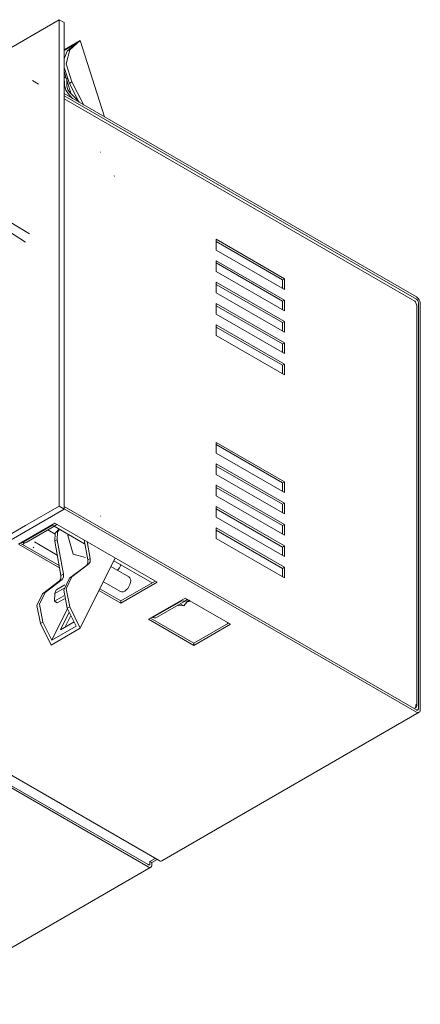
# Model space of a CAD drawing. Header units: millimetres. Extents: x -6861 to -4784, y -1296 to 6808.
# Tile 14 of 16: x -5464 to -5347, y -1251 to -965. Entities that reach past the tile are written whole.
import ezdxf

# ---------------------------------------------------------------- set-up
doc = ezdxf.new("R2010")
doc.units = ezdxf.units.MM
doc.layers.add('E-LITE-EQPM', color=7, linetype='Continuous', lineweight=20)

# ---------------------------------------------------------------- blocks, each defined once
blk = doc.blocks.new('COLIN-2_GLB - 034008501 COLIN-1 White downlight LED 18_25W 2700K 20_ 2100_2775 lm-658659-00 Isometrico PDF')
at = {"layer": 'E-LITE-EQPM', "color": 251, "lineweight": 9, "true_color": 0x636466}
for p, q in [((-6844.06, -965.11), (-7086.59, -1105.14)), ((-6844.06, -965.11), (-6844.06, -1106.37)), ((-6842.64, -965.93), (-6844.06, -965.11)), ((-6842.64, -1107.18), (-6842.64, -965.93)), ((-6842.64, -973.85), (-6837.96, -971.15)), ((-6841.03, -973.87), (-6837.96, -971.15)), ((-6837.96, -971.15), (-6830.98, -993.33)), ((-6842.67, -976.51), (-6841.74, -974.28)), ((-6839.16, -972), (-6842.64, -974.01)), ((-6841.74, -974.28), (-6839.16, -972)), ((-6841.03, -973.87), (-6841.74, -974.28)), ((-6841.13, -983.61), (-6842.68, -979.03)), ((-6842.64, -980.17), (-6842.05, -982.06)), ((-6850.11, -983.81), (-6851.88, -982.79)), ((-6841.87, -982.16), (-6842.63, -981.75)), ((-6842.63, -981.75), (-6842.56, -984.11)), ((-6841.85, -984.46), (-6841.87, -982.16)), ((-6841.87, -982.63), (-6840.59, -986.7)), ((-6840.43, -983.2), (-6841.13, -983.61)), ((-6836.94, -989.89), (-6840.43, -983.2)), ((-6842.64, -984.16), (-6842.56, -984.11)), ((-6838.25, -989.13), (-6841.13, -983.61)), ((-6740.41, -1045.62), (-6842.64, -986.59)), ((-6842.64, -987.25), (-6740.41, -1046.27)), ((-6740.87, -1046.88), (-6842.64, -988.12)), ((-6840.11, -988.06), (-6841.2, -986.95)), ((-6838.32, -988.99), (-6840.95, -986.33)), ((-6831.99, -1003.53), (-6832.1, -1003.59)), ((-6828.09, -1010.53), (-6827.99, -1010.47)), ((-6852.67, -1027.25), (-6870.01, -1016.96)), ((-6853.82, -1029.68), (-6870.44, -1019.06)), ((-6798.52, -1028.88), (-6798.52, -1031.98)), ((-6798.52, -1028.88), (-6778.72, -1040.31)), ((-6779.28, -1040.64), (-6798.52, -1029.54)), ((-6778.72, -1043.42), (-6798.52, -1031.98)), ((-6798.52, -1038.19), (-6798.52, -1035.09)), ((-6798.52, -1035.09), (-6778.72, -1046.52)), ((-6779.28, -1046.84), (-6798.52, -1035.74)), ((-6778.72, -1049.62), (-6798.52, -1038.19)), ((-6778.72, -1040.31), (-6779.28, -1040.64)), ((-6778.72, -1040.31), (-6778.72, -1043.42)), ((-6798.52, -1041.29), (-6798.52, -1044.4)), ((-6798.52, -1041.29), (-6778.72, -1052.72)), ((-6779.28, -1053.05), (-6798.52, -1041.95)), ((-6779.28, -1043.09), (-6779.28, -1040.64)), ((-6778.72, -1055.83), (-6798.52, -1044.4)), ((-6798.52, -1050.6), (-6798.52, -1047.5)), ((-6798.52, -1047.5), (-6778.72, -1058.93)), ((-6779.28, -1059.26), (-6798.52, -1048.15)), ((-6778.72, -1046.52), (-6779.28, -1046.84)), ((-6779.28, -1049.29), (-6779.28, -1046.84)), ((-6778.72, -1046.52), (-6778.72, -1049.62)), ((-6740.32, -1164.36), (-6740.32, -1048)), ((-6739.86, -1047.21), (-6739.86, -1165.15)), ((-6739.3, -1165.48), (-6739.3, -1047.54)), ((-6778.72, -1062.03), (-6798.52, -1050.6)), ((-6798.52, -1056.81), (-6798.52, -1053.7)), ((-6798.52, -1053.7), (-6778.72, -1065.13)), ((-6779.28, -1065.46), (-6798.52, -1054.36)), ((-6778.72, -1052.72), (-6779.28, -1053.05)), ((-6779.28, -1055.5), (-6779.28, -1053.05)), ((-6778.72, -1052.72), (-6778.72, -1055.83)), ((-6778.72, -1068.24), (-6798.52, -1056.81)), ((-6778.72, -1058.93), (-6779.28, -1059.26)), ((-6779.28, -1061.71), (-6779.28, -1059.26)), ((-6778.72, -1058.93), (-6778.72, -1062.03)), ((-6778.72, -1065.13), (-6779.28, -1065.46)), ((-6779.28, -1067.91), (-6779.28, -1065.46)), ((-6778.72, -1065.13), (-6778.72, -1068.24)), ((-6798.52, -1090.94), (-6798.52, -1087.83)), ((-6798.52, -1087.83), (-6778.72, -1099.26)), ((-6779.28, -1099.59), (-6798.52, -1088.49)), ((-6778.72, -1102.37), (-6798.52, -1090.94)), ((-6798.52, -1097.14), (-6798.52, -1094.04)), ((-6778.72, -1105.47), (-6798.52, -1094.04)), ((-6779.28, -1105.8), (-6798.52, -1094.69)), ((-6778.72, -1108.57), (-6798.52, -1097.14)), ((-6798.52, -1103.35), (-6798.52, -1100.24)), ((-6778.72, -1111.67), (-6798.52, -1100.24)), ((-6778.72, -1099.26), (-6779.28, -1099.59)), ((-6779.28, -1102.04), (-6779.28, -1099.59)), ((-6778.72, -1099.26), (-6778.72, -1102.37)), ((-6779.28, -1112), (-6798.52, -1100.9)), ((-6778.72, -1114.78), (-6798.52, -1103.35)), ((-6779.28, -1105.8), (-6778.72, -1105.47)), ((-6779.28, -1108.25), (-6779.28, -1105.8)), ((-6778.72, -1105.47), (-6778.72, -1108.57)), ((-6842.64, -1107.18), (-7085.18, -1247.21)), ((-6853.82, -1112.01), (-6844.06, -1106.37)), ((-6844.06, -1106.37), (-6842.64, -1107.18)), ((-6740.41, -1165.47), (-6842.64, -1106.44)), ((-6842.64, -1107.1), (-6740.41, -1166.12)), ((-6798.52, -1109.55), (-6798.52, -1106.45)), ((-6778.72, -1117.88), (-6798.52, -1106.45)), ((-6779.28, -1118.21), (-6798.52, -1107.1)), ((-6855.93, -1117.38), (-6845.33, -1111.26)), ((-6846.26, -1111.97), (-6854.75, -1116.87)), ((-6853.67, -1116.88), (-6845.18, -1111.98)), ((-6846.26, -1111.8), (-6846.26, -1111.97)), ((-6815.63, -1128.41), (-6845.33, -1111.26)), ((-6831.99, -1109.23), (-6832.1, -1109.29)), ((-6778.72, -1120.98), (-6798.52, -1109.55)), ((-6779.28, -1112), (-6778.72, -1111.67)), ((-6779.28, -1114.45), (-6779.28, -1112)), ((-6778.72, -1111.67), (-6778.72, -1114.78)), ((-7086.59, -1246.4), (-6853.82, -1112.01)), ((-6845.3, -1114.47), (-6847.41, -1113.25)), ((-6845.56, -1112.19), (-6836.7, -1117.31)), ((-6844, -1113.02), (-6844.45, -1113.28)), ((-6798.52, -1115.76), (-6798.52, -1112.65)), ((-6798.52, -1112.65), (-6778.72, -1124.09)), ((-6779.28, -1124.41), (-6798.52, -1113.31)), ((-6855.93, -1117.38), (-6843.97, -1124.29)), ((-6844.1, -1123.56), (-6855.37, -1117.06)), ((-6854.75, -1116.87), (-6854.75, -1116.7)), ((-6854.63, -1117.52), (-6854.12, -1117.03)), ((-6851.27, -1116.73), (-6844.66, -1120.55)), ((-6845.4, -1116.52), (-6844.69, -1116.11)), ((-6843.57, -1126.47), (-6845.4, -1116.52)), ((-6844.69, -1116.11), (-6842.86, -1126.06)), ((-6835.79, -1121.98), (-6836.86, -1116.15)), ((-6835.09, -1121.57), (-6835.99, -1116.65)), ((-6778.72, -1127.19), (-6798.52, -1115.76)), ((-6851.4, -1118.22), (-6851.67, -1118.48)), ((-6836.5, -1121.24), (-6840.04, -1120.29)), ((-6779.28, -1118.21), (-6778.72, -1117.88)), ((-6779.28, -1120.66), (-6779.28, -1118.21)), ((-6778.72, -1117.88), (-6778.72, -1120.98)), ((-6840.43, -1126.9), (-6835.46, -1123.12)), ((-6827.84, -1121.36), (-6837.96, -1141.8)), ((-6836.17, -1123.53), (-6835.46, -1123.12)), ((-6835.79, -1121.98), (-6835.09, -1121.57)), ((-6828.25, -1122.19), (-6817.12, -1128.61)), ((-6843.57, -1126.47), (-6842.86, -1126.06)), ((-6841.13, -1127.3), (-6836.17, -1123.53)), ((-6823.85, -1126.85), (-6829.07, -1123.84)), ((-6778.72, -1124.09), (-6779.28, -1124.41)), ((-6779.28, -1126.86), (-6779.28, -1124.41)), ((-6778.72, -1124.09), (-6778.72, -1127.19)), ((-6848.91, -1131.8), (-6843.95, -1128.02)), ((-6843.24, -1127.61), (-6848.2, -1131.39)), ((-6843.95, -1128.02), (-6843.24, -1127.61)), ((-6841.13, -1127.3), (-6840.43, -1126.9)), ((-6831.27, -1128.28), (-6826.32, -1131.13)), ((-6826.24, -1133.88), (-6816.2, -1128.08)), ((-6815.63, -1128.41), (-6826.24, -1134.53)), ((-6823.85, -1126.85), (-6823.57, -1127.11)), ((-6848.91, -1131.8), (-6848.2, -1131.39)), ((-6845.46, -1133.97), (-6845.39, -1131.69)), ((-6842.65, -1130.11), (-6845.39, -1131.69)), ((-6842.46, -1129.21), (-6844.77, -1130.55)), ((-6832.56, -1130.88), (-6826.24, -1134.53)), ((-6826.24, -1133.88), (-6832.31, -1130.37)), ((-6842.72, -1132.39), (-6845.46, -1133.97)), ((-6844.7, -1134.44), (-6845.46, -1133.97)), ((-6842.58, -1133.22), (-6844.7, -1134.44)), ((-6826.24, -1134.53), (-6826.24, -1133.88)), ((-6818.15, -1139.2), (-6807.55, -1133.07)), ((-6808.48, -1133.79), (-6816.97, -1138.68)), ((-6815.89, -1138.69), (-6807.4, -1133.79)), ((-6807.94, -1135.33), (-6809, -1134.71)), ((-6808.48, -1133.61), (-6808.48, -1133.79)), ((-6806.58, -1133.63), (-6807.94, -1135.33)), ((-6807.78, -1134.01), (-6807.49, -1134.17)), ((-6794.42, -1140.65), (-6807.55, -1133.07)), ((-6807.15, -1134.01), (-6806.47, -1134.07)), ((-6806.47, -1134.07), (-6806.15, -1133.69)), ((-6846.23, -1145.28), (-6841.68, -1136.07)), ((-6843.71, -1142.22), (-6841.17, -1137.09)), ((-6841.74, -1135.94), (-6841.03, -1135.53)), ((-6839.16, -1141.19), (-6841.74, -1135.94)), ((-6837.96, -1141.8), (-6841.03, -1135.53)), ((-6807.94, -1135.33), (-6809.78, -1135.16)), ((-6849.51, -1140.43), (-6848.81, -1140.02)), ((-6846.45, -1146.69), (-6849.51, -1140.43)), ((-6848.81, -1140.02), (-6846.23, -1145.28)), ((-6839.77, -1139.95), (-6843.71, -1142.22)), ((-6840.68, -1138.1), (-6842.32, -1141.42)), ((-6818.15, -1139.2), (-6805.02, -1146.78)), ((-6805.02, -1146.13), (-6817.59, -1138.87)), ((-6816.97, -1138.68), (-6816.97, -1138.51)), ((-6794.98, -1140.33), (-6805.02, -1146.13)), ((-6837.96, -1141.8), (-6846.45, -1146.69)), ((-6846.23, -1145.28), (-6839.16, -1141.19)), ((-6805.02, -1146.78), (-6794.42, -1140.65)), ((-6805.02, -1146.13), (-6805.02, -1146.78)), ((-6910.2, -1154.35), (-6815.11, -1209.25)), ((-6913.38, -1156.19), (-6818.29, -1211.09)), ((-6818.29, -1210.43), (-6912.81, -1155.86)), ((-6814.32, -1209.33), (-6739.62, -1166.2)), ((-6740.77, -1164.89), (-6740.64, -1164.81)), ((-6740.55, -1163.98), (-6740.62, -1164.03)), ((-6816.21, -1208.61), (-6817.74, -1209.49)), ((-6817.18, -1209.82), (-6815.65, -1208.94)), ((-6886.46, -1250.98), (-6817.5, -1211.16)), ((-6817.74, -1209.49), (-6817.18, -1209.82)), ((-6817.74, -1209.49), (-6817.74, -1210.12)), ((-6817.18, -1210.45), (-6817.18, -1209.82))]:
    blk.add_line(p, q, dxfattribs=at)
for points in [[(-6840.43, -983.2, 0), (-6842.05, -977.89, 0), (-6841.03, -973.87, 0)], [(-6842.56, -984.11, 0), (-6842.13, -985.61, 0), (-6841.2, -986.95, 0)], [(-6840.95, -986.33, 0), (-6841.56, -985.45, 0), (-6841.85, -984.46, 0)], [(-6740.41, -1045.62, 0), (-6740.12, -1045.83, 0), (-6739.85, -1046.11, 0), (-6739.62, -1046.45, 0), (-6739.45, -1046.81, 0), (-6739.34, -1047.19, 0), (-6739.3, -1047.54, 0)], [(-6740.87, -1046.88, 0), (-6740.69, -1047.05, 0), (-6740.57, -1047.3, 0), (-6740.53, -1047.62, 0)], [(-6740.32, -1048, 0), (-6740.36, -1047.84, 0), (-6740.47, -1047.69, 0)], [(-6740.41, -1046.27, 0), (-6740.27, -1046.37, 0), (-6740.14, -1046.51, 0), (-6740.02, -1046.68, 0), (-6739.94, -1046.86, 0), (-6739.88, -1047.04, 0), (-6739.86, -1047.21, 0)], [(-6844.8, -1111.57, 0), (-6844.87, -1111.68, 0), (-6845.12, -1111.94, 0), (-6845.45, -1112.08, 0), (-6845.84, -1112.09, 0), (-6846.26, -1111.97, 0)], [(-6845.4, -1116.52, 0), (-6845.24, -1114.21, 0), (-6844.31, -1113.22, 0)], [(-6844.02, -1113.09, 0), (-6844.53, -1113.8, 0), (-6844.69, -1116.11, 0)], [(-6840.04, -1120.29, 0), (-6841.56, -1114.83, 0), (-6841.43, -1114.63, 0)], [(-6854.75, -1116.87, 0), (-6854.32, -1116.99, 0), (-6853.94, -1116.98, 0), (-6853.61, -1116.84, 0)], [(-6836.17, -1123.53, 0), (-6835.8, -1122.91, 0), (-6835.79, -1121.98, 0)], [(-6835.46, -1123.12, 0), (-6835.09, -1122.5, 0), (-6835.09, -1121.57, 0)], [(-6826.18, -1123.29, 0), (-6826.3, -1123.64, 0), (-6826.57, -1124.21, 0), (-6826.94, -1124.74, 0), (-6827.13, -1124.97, 0)], [(-6842.86, -1126.06, 0), (-6842.87, -1126.99, 0), (-6843.24, -1127.61, 0)], [(-6843.95, -1128.02, 0), (-6843.58, -1127.4, 0), (-6843.57, -1126.47, 0)], [(-6841.74, -1135.94, 0), (-6842.76, -1130.74, 0), (-6841.13, -1127.3, 0)], [(-6841.03, -1135.53, 0), (-6842.05, -1130.33, 0), (-6840.43, -1126.9, 0)], [(-6823.57, -1127.11, 0), (-6823.39, -1127.5, 0), (-6823.33, -1127.98, 0), (-6823.39, -1128.54, 0), (-6823.57, -1129.13, 0), (-6823.85, -1129.71, 0), (-6824.21, -1130.24, 0), (-6824.63, -1130.68, 0), (-6825.08, -1131.01, 0), (-6825.53, -1131.2, 0), (-6825.96, -1131.25, 0), (-6826.32, -1131.13, 0)], [(-6849.51, -1140.43, 0), (-6850.54, -1135.23, 0), (-6848.91, -1131.8, 0)], [(-6848.2, -1131.39, 0), (-6849.83, -1134.82, 0), (-6848.81, -1140.02, 0)], [(-6845.39, -1131.69, 0), (-6844.96, -1130.69, 0), (-6844.78, -1130.56, 0)], [(-6807.02, -1133.38, 0), (-6807.09, -1133.49, 0), (-6807.34, -1133.75, 0), (-6807.67, -1133.89, 0), (-6808.06, -1133.9, 0), (-6808.48, -1133.79, 0)], [(-6816.97, -1138.68, 0), (-6816.54, -1138.8, 0), (-6816.16, -1138.79, 0), (-6815.83, -1138.65, 0)], [(-6795.16, -1140.45, 0), (-6795.26, -1140.31, 0), (-6795.38, -1140.14, 0)], [(-6740.53, -1163.99, 0), (-6740.57, -1164.34, 0), (-6740.69, -1164.72, 0), (-6740.87, -1165.09, 0), (-6740.92, -1165.17, 0)], [(-6740.64, -1164.81, 0), (-6740.47, -1164.68, 0), (-6740.36, -1164.53, 0), (-6740.32, -1164.36, 0), (-6740.36, -1164.2, 0), (-6740.47, -1164.05, 0), (-6740.64, -1163.91, 0)], [(-6740.41, -1165.47, 0), (-6740.27, -1165.53, 0), (-6740.14, -1165.54, 0), (-6740.02, -1165.51, 0), (-6739.94, -1165.43, 0), (-6739.88, -1165.31, 0), (-6739.86, -1165.15, 0)], [(-6740.41, -1166.12, 0), (-6740.12, -1166.24, 0), (-6739.85, -1166.27, 0), (-6739.62, -1166.2, 0), (-6739.45, -1166.04, 0), (-6739.34, -1165.79, 0), (-6739.3, -1165.48, 0)], [(-6818.29, -1210.43, 0), (-6818.15, -1210.49, 0), (-6818.02, -1210.51, 0), (-6817.9, -1210.47, 0), (-6817.82, -1210.39, 0), (-6817.76, -1210.27, 0), (-6817.74, -1210.12, 0)], [(-6818.29, -1211.09, 0), (-6818, -1211.21, 0), (-6817.73, -1211.24, 0), (-6817.5, -1211.16, 0), (-6817.33, -1211, 0), (-6817.22, -1210.76, 0), (-6817.18, -1210.45, 0)], [(-6815.11, -1209.25, 0), (-6814.82, -1209.37, 0), (-6814.55, -1209.4, 0), (-6814.32, -1209.33, 0)]]:
    blk.add_polyline3d(points, dxfattribs=at)

msp = doc.modelspace()

# ---------------------------------------------------------------- block references
at = {"layer": 'E-LITE-EQPM', "color": 253, "lineweight": 9, "true_color": 0xaaaaaa}
msp.add_blockref('COLIN-2_GLB - 034008501 COLIN-1 White downlight LED 18_25W 2700K 20_ 2100_2775 lm-658659-00 Isometrico PDF', (1391.92, 0), dxfattribs=at)

doc.saveas('drawing.dxf')
